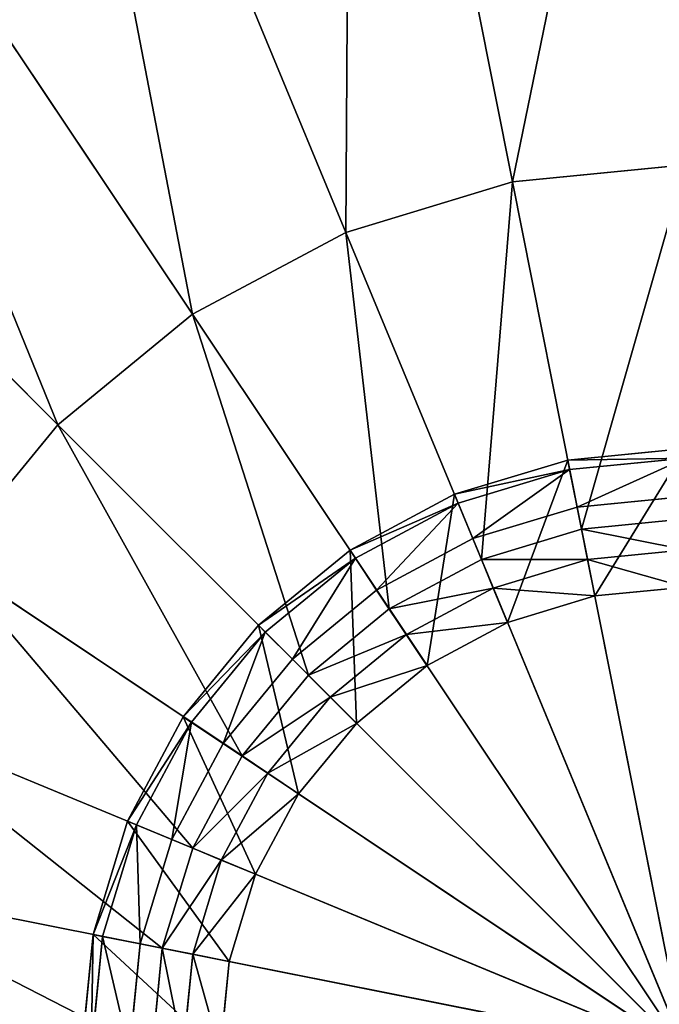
# Model space of a CAD drawing. Extents: x 0 to 35.8, y 0 to 27.5.
# Tile 55 of 256: x 5.6 to 6.5, y 9.1 to 10.6. Entities that reach past the tile are written whole.
import ezdxf

# ---------------------------------------------------------------- set-up
doc = ezdxf.new("R2010")
doc.units = 0
doc.header["$MEASUREMENT"] = 0
doc.layers.get('0').update_dxf_attribs({"color": 13, "linetype": 'CONTINUOUS'})
for name, color, linetype in [('GAS_ELEMENTS_7', 254, 'CONTINUOUS'), ('GAS_ELEMENTS_8', 250, 'CONTINUOUS'), ('RGM8058UC_-_BODY', 252, 'CONTINUOUS')]:
    doc.layers.add(name, color=color, linetype=linetype)

# ---------------------------------------------------------------- blocks, each defined once
blk = doc.blocks.new('RGM8658UC_TRADECAD_V06_DXF')
at = {"layer": 'GAS_ELEMENTS_7', "color": 0}
for p, q in [((6.3192, 10.3327, 6.7662), (6.4215, 9.8184, 6.7662)), ((6.3192, 10.3327, 6.7662), (6.4215, 9.8184, 6.7662)), ((6.0727, 10.2579, 6.7662), (6.2733, 9.7735, 6.7662)), ((6.0727, 10.2579, 6.7662), (6.2733, 9.7735, 6.7662)), ((5.8455, 10.1365, 6.7662), (6.1368, 9.7005, 6.7662)), ((5.8455, 10.1365, 6.7662), (6.1368, 9.7005, 6.7662)), ((5.6463, 9.973, 6.7662), (6.0171, 9.6023, 6.7662)), ((5.6463, 9.973, 6.7662), (6.0171, 9.6023, 6.7662)), ((6.4215, 9.8184, 6.7662), (6.5756, 9.8336, 6.7662)), ((6.4215, 9.8184, 6.7662), (6.5756, 9.8336, 6.7662)), ((6.2733, 9.7735, 6.7662), (6.4215, 9.8184, 6.7662)), ((6.2733, 9.7735, 6.7662), (6.4215, 9.8184, 6.7662)), ((6.4215, 9.8184, 6.7662), (6.4304, 9.7735, 6.8646)), ((6.4215, 9.8184, 6.7662), (6.4304, 9.7735, 6.8646)), ((6.4304, 9.7735, 6.8646), (6.5756, 9.7878, 6.8646)), ((6.4304, 9.7735, 6.8646), (6.5756, 9.7878, 6.8646)), ((5.4829, 9.7739, 6.7662), (5.9189, 9.4826, 6.7662)), ((5.4829, 9.7739, 6.7662), (5.9189, 9.4826, 6.7662)), ((6.1368, 9.7005, 6.7662), (6.2733, 9.7735, 6.7662)), ((6.1368, 9.7005, 6.7662), (6.2733, 9.7735, 6.7662)), ((6.2733, 9.7735, 6.7662), (6.2908, 9.7311, 6.8646)), ((6.2733, 9.7735, 6.7662), (6.2908, 9.7311, 6.8646)), ((6.2908, 9.7311, 6.8646), (6.4304, 9.7735, 6.8646)), ((6.2908, 9.7311, 6.8646), (6.4304, 9.7735, 6.8646)), ((6.4304, 9.7735, 6.8646), (6.4412, 9.7195, 7.1386)), ((6.4304, 9.7735, 6.8646), (6.4412, 9.7195, 7.1386)), ((6.1622, 9.6624, 6.8646), (6.2908, 9.7311, 6.8646)), ((6.1622, 9.6624, 6.8646), (6.2908, 9.7311, 6.8646)), ((6.2908, 9.7311, 6.8646), (6.3119, 9.6803, 7.1386)), ((6.2908, 9.7311, 6.8646), (6.3119, 9.6803, 7.1386)), ((6.0171, 9.6023, 6.7662), (6.1368, 9.7005, 6.7662)), ((6.0171, 9.6023, 6.7662), (6.1368, 9.7005, 6.7662)), ((6.1368, 9.7005, 6.7662), (6.1622, 9.6624, 6.8646)), ((6.1368, 9.7005, 6.7662), (6.1622, 9.6624, 6.8646)), ((6.0495, 9.5699, 6.8646), (6.1622, 9.6624, 6.8646)), ((6.0495, 9.5699, 6.8646), (6.1622, 9.6624, 6.8646)), ((6.1622, 9.6624, 6.8646), (6.1928, 9.6166, 7.1386)), ((6.1622, 9.6624, 6.8646), (6.1928, 9.6166, 7.1386)), ((5.9189, 9.4826, 6.7662), (6.0171, 9.6023, 6.7662)), ((5.9189, 9.4826, 6.7662), (6.0171, 9.6023, 6.7662)), ((6.0171, 9.6023, 6.7662), (6.0495, 9.5699, 6.8646)), ((6.0171, 9.6023, 6.7662), (6.0495, 9.5699, 6.8646)), ((5.957, 9.4571, 6.8646), (6.0495, 9.5699, 6.8646)), ((5.957, 9.4571, 6.8646), (6.0495, 9.5699, 6.8646)), ((6.0495, 9.5699, 6.8646), (6.0884, 9.5309, 7.1386)), ((6.0495, 9.5699, 6.8646), (6.0884, 9.5309, 7.1386)), ((5.3615, 9.5467, 6.7662), (5.8459, 9.346, 6.7662)), ((5.3615, 9.5467, 6.7662), (5.8459, 9.346, 6.7662)), ((5.8459, 9.346, 6.7662), (5.9189, 9.4826, 6.7662)), ((5.8459, 9.346, 6.7662), (5.9189, 9.4826, 6.7662)), ((5.9189, 9.4826, 6.7662), (5.957, 9.4571, 6.8646)), ((5.9189, 9.4826, 6.7662), (5.957, 9.4571, 6.8646)), ((5.8882, 9.3285, 6.8646), (5.957, 9.4571, 6.8646)), ((5.8882, 9.3285, 6.8646), (5.957, 9.4571, 6.8646)), ((5.957, 9.4571, 6.8646), (6.0027, 9.4265, 7.1386)), ((5.957, 9.4571, 6.8646), (6.0027, 9.4265, 7.1386)), ((5.8009, 9.1979, 6.7662), (5.8459, 9.346, 6.7662)), ((5.8009, 9.1979, 6.7662), (5.8459, 9.346, 6.7662)), ((5.8459, 9.346, 6.7662), (5.8882, 9.3285, 6.8646)), ((5.8459, 9.346, 6.7662), (5.8882, 9.3285, 6.8646)), ((5.8459, 9.1889, 6.8646), (5.8882, 9.3285, 6.8646)), ((5.8459, 9.1889, 6.8646), (5.8882, 9.3285, 6.8646)), ((5.8882, 9.3285, 6.8646), (5.9391, 9.3074, 7.1386)), ((5.8882, 9.3285, 6.8646), (5.9391, 9.3074, 7.1386)), ((5.8009, 9.1979, 6.7662), (5.2867, 9.3002, 6.7662)), ((5.8009, 9.1979, 6.7662), (5.2867, 9.3002, 6.7662)), ((5.7858, 9.0438, 6.7662), (5.8009, 9.1979, 6.7662)), ((5.7858, 9.0438, 6.7662), (5.8009, 9.1979, 6.7662)), ((5.8459, 9.1889, 6.8646), (5.8009, 9.1979, 6.7662)), ((5.8459, 9.1889, 6.8646), (5.8009, 9.1979, 6.7662)), ((5.8316, 9.0438, 6.8646), (5.8459, 9.1889, 6.8646)), ((5.8316, 9.0438, 6.8646), (5.8459, 9.1889, 6.8646)), ((5.8999, 9.1782, 7.1386), (5.8459, 9.1889, 6.8646)), ((5.8999, 9.1782, 7.1386), (5.8459, 9.1889, 6.8646))]:
    blk.add_line(p, q, dxfattribs=at)
at = {"layer": 'GAS_ELEMENTS_8', "color": 0}
for p, q in [((6.3192, 10.3327, 6.8996), (6.0806, 11.532, 7.2264)), ((6.3192, 10.3327, 6.8996), (6.0806, 11.532, 7.2264)), ((6.0727, 10.2579, 6.8996), (5.6047, 11.3876, 7.2264)), ((6.0727, 10.2579, 6.8996), (5.6047, 11.3876, 7.2264)), ((5.8455, 10.1365, 6.8996), (5.1661, 11.1532, 7.2264)), ((5.8455, 10.1365, 6.8996), (5.1661, 11.1532, 7.2264)), ((5.6463, 9.973, 6.8996), (4.7817, 10.8377, 7.2264)), ((5.6463, 9.973, 6.8996), (4.7817, 10.8377, 7.2264)), ((6.3192, 10.3327, 6.7662), (6.5756, 10.3579, 6.7662)), ((6.5756, 10.3579, 6.8996), (6.3192, 10.3327, 6.8996)), ((6.3192, 10.3327, 6.7662), (6.5756, 10.3579, 6.7662)), ((6.5756, 10.3579, 6.8996), (6.3192, 10.3327, 6.8996)), ((6.0727, 10.2579, 6.7662), (6.3192, 10.3327, 6.7662)), ((6.3192, 10.3327, 6.8996), (6.0727, 10.2579, 6.8996)), ((6.0727, 10.2579, 6.7662), (6.3192, 10.3327, 6.7662)), ((6.3192, 10.3327, 6.8996), (6.0727, 10.2579, 6.8996)), ((6.3192, 10.3327, 6.7662), (6.3192, 10.3327, 6.8996)), ((6.3192, 10.3327, 6.7662), (6.3192, 10.3327, 6.8996)), ((5.8455, 10.1365, 6.7662), (6.0727, 10.2579, 6.7662)), ((6.0727, 10.2579, 6.8996), (5.8455, 10.1365, 6.8996)), ((5.8455, 10.1365, 6.7662), (6.0727, 10.2579, 6.7662)), ((6.0727, 10.2579, 6.8996), (5.8455, 10.1365, 6.8996)), ((6.0727, 10.2579, 6.7662), (6.0727, 10.2579, 6.8996)), ((6.0727, 10.2579, 6.7662), (6.0727, 10.2579, 6.8996)), ((5.6463, 9.973, 6.7662), (5.8455, 10.1365, 6.7662)), ((5.8455, 10.1365, 6.8996), (5.6463, 9.973, 6.8996)), ((5.6463, 9.973, 6.7662), (5.8455, 10.1365, 6.7662)), ((5.8455, 10.1365, 6.8996), (5.6463, 9.973, 6.8996)), ((5.8455, 10.1365, 6.7662), (5.8455, 10.1365, 6.8996)), ((5.8455, 10.1365, 6.7662), (5.8455, 10.1365, 6.8996)), ((5.4829, 9.7739, 6.7662), (5.6463, 9.973, 6.7662)), ((5.6463, 9.973, 6.8996), (5.4829, 9.7739, 6.8996)), ((5.4829, 9.7739, 6.7662), (5.6463, 9.973, 6.7662)), ((5.6463, 9.973, 6.8996), (5.4829, 9.7739, 6.8996)), ((5.6463, 9.973, 6.7662), (5.6463, 9.973, 6.8996)), ((5.6463, 9.973, 6.7662), (5.6463, 9.973, 6.8996)), ((6.5756, 9.938, 7.1386), (6.4011, 9.9208, 7.1386)), ((6.5756, 9.938, 7.1717), (6.4011, 9.9208, 7.1717)), ((6.5756, 9.938, 7.1386), (6.4011, 9.9208, 7.1386)), ((6.5756, 9.938, 7.1717), (6.4011, 9.9208, 7.1717)), ((6.4011, 9.9208, 7.1386), (6.2334, 9.87, 7.1386)), ((6.4011, 9.9208, 7.1717), (6.2334, 9.87, 7.1717)), ((6.4011, 9.9208, 7.1386), (6.2334, 9.87, 7.1386)), ((6.4011, 9.9208, 7.1717), (6.2334, 9.87, 7.1717)), ((6.4011, 9.9208, 7.1386), (6.4412, 9.7195, 7.1386)), ((6.4011, 9.9208, 7.1386), (6.4412, 9.7195, 7.1386)), ((6.4011, 9.9208, 7.1717), (6.4011, 9.9208, 7.1386)), ((6.4011, 9.9208, 7.1717), (6.4011, 9.9208, 7.1386)), ((6.4039, 9.9068, 7.2045), (6.4011, 9.9208, 7.1717)), ((6.4039, 9.9068, 7.2045), (6.4011, 9.9208, 7.1717)), ((6.5756, 9.9237, 7.2045), (6.4039, 9.9068, 7.2045)), ((6.5756, 9.9237, 7.2045), (6.4039, 9.9068, 7.2045)), ((6.4039, 9.9068, 7.2045), (6.2388, 9.8567, 7.2045)), ((6.4039, 9.9068, 7.2045), (6.2388, 9.8567, 7.2045)), ((6.4149, 9.8512, 7.245), (6.4039, 9.9068, 7.2045)), ((6.4149, 9.8512, 7.245), (6.4039, 9.9068, 7.2045)), ((6.2334, 9.87, 7.1386), (6.0788, 9.7873, 7.1386)), ((6.2334, 9.87, 7.1717), (6.0788, 9.7873, 7.1717)), ((6.2334, 9.87, 7.1386), (6.0788, 9.7873, 7.1386)), ((6.2334, 9.87, 7.1717), (6.0788, 9.7873, 7.1717)), ((6.2334, 9.87, 7.1386), (6.3119, 9.6803, 7.1386)), ((6.2334, 9.87, 7.1386), (6.3119, 9.6803, 7.1386)), ((6.2334, 9.87, 7.1717), (6.2334, 9.87, 7.1386)), ((6.2334, 9.87, 7.1717), (6.2334, 9.87, 7.1386)), ((6.2388, 9.8567, 7.2045), (6.2334, 9.87, 7.1717)), ((6.2388, 9.8567, 7.2045), (6.2334, 9.87, 7.1717)), ((6.2388, 9.8567, 7.2045), (6.0867, 9.7754, 7.2045)), ((6.2388, 9.8567, 7.2045), (6.0867, 9.7754, 7.2045)), ((6.2605, 9.8044, 7.245), (6.2388, 9.8567, 7.2045)), ((6.2605, 9.8044, 7.245), (6.2388, 9.8567, 7.2045)), ((6.5756, 9.867, 7.245), (6.4149, 9.8512, 7.245)), ((6.5756, 9.867, 7.245), (6.4149, 9.8512, 7.245)), ((6.4149, 9.8512, 7.245), (6.2605, 9.8044, 7.245)), ((6.4149, 9.8512, 7.245), (6.2605, 9.8044, 7.245)), ((6.4149, 9.8512, 7.245), (6.5756, 9.0438, 7.245)), ((6.4149, 9.8512, 7.245), (6.5756, 9.0438, 7.245)), ((6.2605, 9.8044, 7.245), (6.1182, 9.7283, 7.245)), ((6.2605, 9.8044, 7.245), (6.1182, 9.7283, 7.245)), ((6.2605, 9.8044, 7.245), (6.5756, 9.0438, 7.245)), ((6.2605, 9.8044, 7.245), (6.5756, 9.0438, 7.245)), ((6.0788, 9.7873, 7.1386), (5.9432, 9.6761, 7.1386)), ((6.0788, 9.7873, 7.1717), (5.9432, 9.6761, 7.1717)), ((6.0788, 9.7873, 7.1386), (5.9432, 9.6761, 7.1386)), ((6.0788, 9.7873, 7.1717), (5.9432, 9.6761, 7.1717)), ((6.0788, 9.7873, 7.1386), (6.1928, 9.6166, 7.1386)), ((6.0788, 9.7873, 7.1386), (6.1928, 9.6166, 7.1386)), ((6.0788, 9.7873, 7.1717), (6.0788, 9.7873, 7.1386)), ((6.0788, 9.7873, 7.1717), (6.0788, 9.7873, 7.1386)), ((6.0867, 9.7754, 7.2045), (6.0788, 9.7873, 7.1717)), ((6.0867, 9.7754, 7.2045), (6.0788, 9.7873, 7.1717)), ((6.0867, 9.7754, 7.2045), (5.9534, 9.666, 7.2045)), ((6.0867, 9.7754, 7.2045), (5.9534, 9.666, 7.2045)), ((6.1182, 9.7283, 7.245), (6.0867, 9.7754, 7.2045)), ((6.1182, 9.7283, 7.245), (6.0867, 9.7754, 7.2045)), ((6.1182, 9.7283, 7.245), (5.9934, 9.6259, 7.245)), ((6.1182, 9.7283, 7.245), (5.9934, 9.6259, 7.245)), ((6.1182, 9.7283, 7.245), (6.5756, 9.0438, 7.245)), ((6.1182, 9.7283, 7.245), (6.5756, 9.0438, 7.245)), ((6.5756, 9.7327, 7.1386), (6.4412, 9.7195, 7.1386)), ((6.5756, 9.7327, 7.1386), (6.4412, 9.7195, 7.1386)), ((6.4412, 9.7195, 7.1386), (6.3119, 9.6803, 7.1386)), ((6.4412, 9.7195, 7.1386), (6.3119, 9.6803, 7.1386)), ((6.3119, 9.6803, 7.1386), (6.1928, 9.6166, 7.1386)), ((6.3119, 9.6803, 7.1386), (6.1928, 9.6166, 7.1386)), ((5.9432, 9.6761, 7.1386), (5.832, 9.5406, 7.1386)), ((5.9432, 9.6761, 7.1717), (5.832, 9.5406, 7.1717)), ((5.9432, 9.6761, 7.1386), (5.832, 9.5406, 7.1386)), ((5.9432, 9.6761, 7.1717), (5.832, 9.5406, 7.1717)), ((5.9534, 9.666, 7.2045), (5.8439, 9.5327, 7.2045)), ((5.9534, 9.666, 7.2045), (5.8439, 9.5327, 7.2045)), ((5.9432, 9.6761, 7.1386), (6.0884, 9.5309, 7.1386)), ((5.9432, 9.6761, 7.1386), (6.0884, 9.5309, 7.1386)), ((5.9432, 9.6761, 7.1717), (5.9432, 9.6761, 7.1386)), ((5.9432, 9.6761, 7.1717), (5.9432, 9.6761, 7.1386)), ((5.9534, 9.666, 7.2045), (5.9432, 9.6761, 7.1717)), ((5.9534, 9.666, 7.2045), (5.9432, 9.6761, 7.1717)), ((5.9934, 9.6259, 7.245), (5.9534, 9.666, 7.2045)), ((5.9934, 9.6259, 7.245), (5.9534, 9.666, 7.2045)), ((5.9934, 9.6259, 7.245), (5.8911, 9.5012, 7.245)), ((5.9934, 9.6259, 7.245), (5.8911, 9.5012, 7.245)), ((5.9934, 9.6259, 7.245), (6.5756, 9.0438, 7.245)), ((5.9934, 9.6259, 7.245), (6.5756, 9.0438, 7.245)), ((6.1928, 9.6166, 7.1386), (6.0884, 9.5309, 7.1386)), ((6.1928, 9.6166, 7.1386), (6.0884, 9.5309, 7.1386)), ((5.832, 9.5406, 7.1386), (5.7494, 9.386, 7.1386)), ((5.832, 9.5406, 7.1717), (5.7494, 9.386, 7.1717)), ((5.832, 9.5406, 7.1386), (5.7494, 9.386, 7.1386)), ((5.832, 9.5406, 7.1717), (5.7494, 9.386, 7.1717)), ((5.832, 9.5406, 7.1386), (6.0027, 9.4265, 7.1386)), ((5.832, 9.5406, 7.1386), (6.0027, 9.4265, 7.1386)), ((5.832, 9.5406, 7.1717), (5.832, 9.5406, 7.1386)), ((5.832, 9.5406, 7.1717), (5.832, 9.5406, 7.1386)), ((5.8439, 9.5327, 7.2045), (5.832, 9.5406, 7.1717)), ((5.8439, 9.5327, 7.2045), (5.832, 9.5406, 7.1717)), ((5.8439, 9.5327, 7.2045), (5.7626, 9.3805, 7.2045)), ((5.8439, 9.5327, 7.2045), (5.7626, 9.3805, 7.2045)), ((5.8911, 9.5012, 7.245), (5.8439, 9.5327, 7.2045)), ((5.8911, 9.5012, 7.245), (5.8439, 9.5327, 7.2045)), ((6.0884, 9.5309, 7.1386), (6.0027, 9.4265, 7.1386)), ((6.0884, 9.5309, 7.1386), (6.0027, 9.4265, 7.1386)), ((5.8911, 9.5012, 7.245), (5.815, 9.3588, 7.245)), ((5.8911, 9.5012, 7.245), (5.815, 9.3588, 7.245)), ((5.8911, 9.5012, 7.245), (6.5756, 9.0438, 7.245)), ((5.8911, 9.5012, 7.245), (6.5756, 9.0438, 7.245)), ((6.0027, 9.4265, 7.1386), (5.9391, 9.3074, 7.1386)), ((6.0027, 9.4265, 7.1386), (5.9391, 9.3074, 7.1386)), ((5.7494, 9.386, 7.1386), (5.6985, 9.2183, 7.1386)), ((5.7494, 9.386, 7.1717), (5.6985, 9.2183, 7.1717)), ((5.7494, 9.386, 7.1386), (5.6985, 9.2183, 7.1386)), ((5.7494, 9.386, 7.1717), (5.6985, 9.2183, 7.1717)), ((5.7626, 9.3805, 7.2045), (5.7125, 9.2155, 7.2045)), ((5.7626, 9.3805, 7.2045), (5.7125, 9.2155, 7.2045)), ((5.7494, 9.386, 7.1386), (5.9391, 9.3074, 7.1386)), ((5.7494, 9.386, 7.1386), (5.9391, 9.3074, 7.1386)), ((5.7494, 9.386, 7.1717), (5.7494, 9.386, 7.1386)), ((5.7494, 9.386, 7.1717), (5.7494, 9.386, 7.1386)), ((5.7626, 9.3805, 7.2045), (5.7494, 9.386, 7.1717)), ((5.7626, 9.3805, 7.2045), (5.7494, 9.386, 7.1717)), ((5.815, 9.3588, 7.245), (5.7626, 9.3805, 7.2045)), ((5.815, 9.3588, 7.245), (5.7626, 9.3805, 7.2045)), ((5.815, 9.3588, 7.245), (5.7681, 9.2044, 7.245)), ((5.815, 9.3588, 7.245), (5.7681, 9.2044, 7.245)), ((5.815, 9.3588, 7.245), (6.5756, 9.0438, 7.245)), ((5.815, 9.3588, 7.245), (6.5756, 9.0438, 7.245)), ((5.9391, 9.3074, 7.1386), (5.8999, 9.1782, 7.1386)), ((5.9391, 9.3074, 7.1386), (5.8999, 9.1782, 7.1386)), ((5.6985, 9.2183, 7.1386), (5.6813, 9.0438, 7.1386)), ((5.6985, 9.2183, 7.1717), (5.6813, 9.0438, 7.1717)), ((5.6985, 9.2183, 7.1386), (5.6813, 9.0438, 7.1386)), ((5.6985, 9.2183, 7.1717), (5.6813, 9.0438, 7.1717)), ((5.7125, 9.2155, 7.2045), (5.6956, 9.0438, 7.2045)), ((5.7125, 9.2155, 7.2045), (5.6956, 9.0438, 7.2045)), ((5.8999, 9.1782, 7.1386), (5.6985, 9.2183, 7.1386)), ((5.8999, 9.1782, 7.1386), (5.6985, 9.2183, 7.1386)), ((5.6985, 9.2183, 7.1386), (5.6985, 9.2183, 7.1717)), ((5.6985, 9.2183, 7.1386), (5.6985, 9.2183, 7.1717)), ((5.6985, 9.2183, 7.1717), (5.7125, 9.2155, 7.2045)), ((5.6985, 9.2183, 7.1717), (5.7125, 9.2155, 7.2045)), ((5.7125, 9.2155, 7.2045), (5.7681, 9.2044, 7.245)), ((5.7125, 9.2155, 7.2045), (5.7681, 9.2044, 7.245)), ((5.7523, 9.0438, 7.245), (5.7681, 9.2044, 7.245)), ((5.7523, 9.0438, 7.245), (5.7681, 9.2044, 7.245)), ((5.7681, 9.2044, 7.245), (6.5756, 9.0438, 7.245)), ((5.7681, 9.2044, 7.245), (6.5756, 9.0438, 7.245)), ((5.8999, 9.1782, 7.1386), (5.8866, 9.0438, 7.1386)), ((5.8999, 9.1782, 7.1386), (5.8866, 9.0438, 7.1386))]:
    blk.add_line(p, q, dxfattribs=at)
at = {"layer": 'GAS_ELEMENTS_7', "color": 254}
mesh = blk.add_polyface(dxfattribs=at)
corners = [(6.5756, 10.3579, 6.7662), (6.4215, 9.8184, 6.7662), (6.3192, 10.3327, 6.7662), (6.5756, 9.8336, 6.7662)]
mesh.append_faces([[corners[k] for k in face] for face in [(0, 1, 2), (1, 0, 3)]], dxfattribs={"vtx0": -1, "color": 254})
mesh = blk.add_polyface(dxfattribs=at)
corners = [(6.3192, 10.3327, 6.7662), (6.2733, 9.7735, 6.7662), (6.0727, 10.2579, 6.7662), (6.4215, 9.8184, 6.7662)]
mesh.append_faces([[corners[k] for k in face] for face in [(0, 1, 2), (1, 0, 3)]], dxfattribs={"vtx0": -1, "color": 254})
mesh = blk.add_polyface(dxfattribs=at)
corners = [(6.0727, 10.2579, 6.7662), (6.1368, 9.7005, 6.7662), (5.8455, 10.1365, 6.7662), (6.2733, 9.7735, 6.7662)]
mesh.append_faces([[corners[k] for k in face] for face in [(0, 1, 2), (1, 0, 3)]], dxfattribs={"vtx0": -1, "color": 254})
mesh = blk.add_polyface(dxfattribs=at)
corners = [(5.8455, 10.1365, 6.7662), (6.0171, 9.6023, 6.7662), (5.6463, 9.973, 6.7662), (6.1368, 9.7005, 6.7662)]
mesh.append_faces([[corners[k] for k in face] for face in [(0, 1, 2), (1, 0, 3)]], dxfattribs={"vtx0": -1, "color": 254})
mesh = blk.add_polyface(dxfattribs=at)
corners = [(5.6463, 9.973, 6.7662), (5.9189, 9.4826, 6.7662), (5.4829, 9.7739, 6.7662), (6.0171, 9.6023, 6.7662)]
mesh.append_faces([[corners[k] for k in face] for face in [(0, 1, 2), (1, 0, 3)]], dxfattribs={"vtx0": -1, "color": 254})
mesh = blk.add_polyface(dxfattribs=at)
corners = [(6.5756, 9.7878, 6.8646), (6.4215, 9.8184, 6.7662), (6.5756, 9.8336, 6.7662), (6.4304, 9.7735, 6.8646)]
mesh.append_faces([[corners[k] for k in face] for face in [(0, 1, 2), (1, 0, 3)]], dxfattribs={"vtx0": -1, "color": 254})
mesh = blk.add_polyface(dxfattribs=at)
corners = [(6.4304, 9.7735, 6.8646), (6.2733, 9.7735, 6.7662), (6.4215, 9.8184, 6.7662), (6.2908, 9.7311, 6.8646)]
mesh.append_faces([[corners[k] for k in face] for face in [(0, 1, 2), (1, 0, 3)]], dxfattribs={"vtx0": -1, "color": 254})
mesh = blk.add_polyface(dxfattribs=at)
corners = [(6.5756, 9.7327, 7.1386), (6.4304, 9.7735, 6.8646), (6.5756, 9.7878, 6.8646), (6.4412, 9.7195, 7.1386)]
mesh.append_faces([[corners[k] for k in face] for face in [(0, 1, 2), (1, 0, 3)]], dxfattribs={"vtx0": -1, "color": 254})
mesh = blk.add_polyface(dxfattribs=at)
corners = [(5.4829, 9.7739, 6.7662), (5.8459, 9.346, 6.7662), (5.3615, 9.5467, 6.7662), (5.9189, 9.4826, 6.7662)]
mesh.append_faces([[corners[k] for k in face] for face in [(0, 1, 2), (1, 0, 3)]], dxfattribs={"vtx0": -1, "color": 254})
mesh = blk.add_polyface(dxfattribs=at)
corners = [(6.2908, 9.7311, 6.8646), (6.1368, 9.7005, 6.7662), (6.2733, 9.7735, 6.7662), (6.1622, 9.6624, 6.8646)]
mesh.append_faces([[corners[k] for k in face] for face in [(0, 1, 2), (1, 0, 3)]], dxfattribs={"vtx0": -1, "color": 254})
mesh = blk.add_polyface(dxfattribs=at)
corners = [(6.4412, 9.7195, 7.1386), (6.2908, 9.7311, 6.8646), (6.4304, 9.7735, 6.8646), (6.3119, 9.6803, 7.1386)]
mesh.append_faces([[corners[k] for k in face] for face in [(0, 1, 2), (1, 0, 3)]], dxfattribs={"vtx0": -1, "color": 254})
mesh = blk.add_polyface(dxfattribs=at)
corners = [(6.3119, 9.6803, 7.1386), (6.1622, 9.6624, 6.8646), (6.2908, 9.7311, 6.8646), (6.1928, 9.6166, 7.1386)]
mesh.append_faces([[corners[k] for k in face] for face in [(0, 1, 2), (1, 0, 3)]], dxfattribs={"vtx0": -1, "color": 254})
mesh = blk.add_polyface(dxfattribs=at)
corners = [(6.1622, 9.6624, 6.8646), (6.0171, 9.6023, 6.7662), (6.1368, 9.7005, 6.7662), (6.0495, 9.5699, 6.8646)]
mesh.append_faces([[corners[k] for k in face] for face in [(0, 1, 2), (1, 0, 3)]], dxfattribs={"vtx0": -1, "color": 254})
mesh = blk.add_polyface(dxfattribs=at)
corners = [(6.1928, 9.6166, 7.1386), (6.0495, 9.5699, 6.8646), (6.1622, 9.6624, 6.8646), (6.0884, 9.5309, 7.1386)]
mesh.append_faces([[corners[k] for k in face] for face in [(0, 1, 2), (1, 0, 3)]], dxfattribs={"vtx0": -1, "color": 254})
mesh = blk.add_polyface(dxfattribs=at)
corners = [(5.9189, 9.4826, 6.7662), (6.0495, 9.5699, 6.8646), (5.957, 9.4571, 6.8646), (6.0171, 9.6023, 6.7662)]
mesh.append_faces([[corners[k] for k in face] for face in [(0, 1, 2), (1, 0, 3)]], dxfattribs={"vtx0": -1, "color": 254})
mesh = blk.add_polyface(dxfattribs=at)
corners = [(5.957, 9.4571, 6.8646), (6.0884, 9.5309, 7.1386), (6.0027, 9.4265, 7.1386), (6.0495, 9.5699, 6.8646)]
mesh.append_faces([[corners[k] for k in face] for face in [(0, 1, 2), (1, 0, 3)]], dxfattribs={"vtx0": -1, "color": 254})
mesh = blk.add_polyface(dxfattribs=at)
corners = [(5.3615, 9.5467, 6.7662), (5.8009, 9.1979, 6.7662), (5.2867, 9.3002, 6.7662), (5.8459, 9.346, 6.7662)]
mesh.append_faces([[corners[k] for k in face] for face in [(0, 1, 2), (1, 0, 3)]], dxfattribs={"vtx0": -1, "color": 254})
mesh = blk.add_polyface(dxfattribs=at)
corners = [(5.8459, 9.346, 6.7662), (5.957, 9.4571, 6.8646), (5.8882, 9.3285, 6.8646), (5.9189, 9.4826, 6.7662)]
mesh.append_faces([[corners[k] for k in face] for face in [(0, 1, 2), (1, 0, 3)]], dxfattribs={"vtx0": -1, "color": 254})
mesh = blk.add_polyface(dxfattribs=at)
corners = [(5.8882, 9.3285, 6.8646), (6.0027, 9.4265, 7.1386), (5.9391, 9.3074, 7.1386), (5.957, 9.4571, 6.8646)]
mesh.append_faces([[corners[k] for k in face] for face in [(0, 1, 2), (1, 0, 3)]], dxfattribs={"vtx0": -1, "color": 254})
mesh = blk.add_polyface(dxfattribs=at)
corners = [(5.8009, 9.1979, 6.7662), (5.8882, 9.3285, 6.8646), (5.8459, 9.1889, 6.8646), (5.8459, 9.346, 6.7662)]
mesh.append_faces([[corners[k] for k in face] for face in [(0, 1, 2), (1, 0, 3)]], dxfattribs={"vtx0": -1, "color": 254})
mesh = blk.add_polyface(dxfattribs=at)
corners = [(5.8459, 9.1889, 6.8646), (5.9391, 9.3074, 7.1386), (5.8999, 9.1782, 7.1386), (5.8882, 9.3285, 6.8646)]
mesh.append_faces([[corners[k] for k in face] for face in [(0, 1, 2), (1, 0, 3)]], dxfattribs={"vtx0": -1, "color": 254})
mesh = blk.add_polyface(dxfattribs=at)
corners = [(5.2867, 9.3002, 6.7662), (5.7858, 9.0438, 6.7662), (5.2614, 9.0438, 6.7662), (5.8009, 9.1979, 6.7662)]
mesh.append_faces([[corners[k] for k in face] for face in [(0, 1, 2), (1, 0, 3)]], dxfattribs={"vtx0": -1, "color": 254})
mesh = blk.add_polyface(dxfattribs=at)
corners = [(5.8009, 9.1979, 6.7662), (5.8316, 9.0438, 6.8646), (5.7858, 9.0438, 6.7662), (5.8459, 9.1889, 6.8646)]
mesh.append_faces([[corners[k] for k in face] for face in [(0, 1, 2), (1, 0, 3)]], dxfattribs={"vtx0": -1, "color": 254})
mesh = blk.add_polyface(dxfattribs=at)
corners = [(5.8459, 9.1889, 6.8646), (5.8866, 9.0438, 7.1386), (5.8316, 9.0438, 6.8646), (5.8999, 9.1782, 7.1386)]
mesh.append_faces([[corners[k] for k in face] for face in [(0, 1, 2), (1, 0, 3)]], dxfattribs={"vtx0": -1, "color": 254})
at = {"layer": 'GAS_ELEMENTS_8', "color": 250}
mesh = blk.add_polyface(dxfattribs=at)
corners = [(6.5756, 11.5807, 7.2264), (6.3192, 10.3327, 6.8996), (6.0806, 11.532, 7.2264), (6.5756, 10.3579, 6.8996)]
mesh.append_faces([[corners[k] for k in face] for face in [(0, 1, 2), (1, 0, 3)]], dxfattribs={"vtx0": -1, "color": 250})
mesh = blk.add_polyface(dxfattribs=at)
corners = [(6.0806, 11.532, 7.2264), (6.0727, 10.2579, 6.8996), (5.6047, 11.3876, 7.2264), (6.3192, 10.3327, 6.8996)]
mesh.append_faces([[corners[k] for k in face] for face in [(0, 1, 2), (1, 0, 3)]], dxfattribs={"vtx0": -1, "color": 250})
mesh = blk.add_polyface(dxfattribs=at)
corners = [(5.6047, 11.3876, 7.2264), (5.8455, 10.1365, 6.8996), (5.1661, 11.1532, 7.2264), (6.0727, 10.2579, 6.8996)]
mesh.append_faces([[corners[k] for k in face] for face in [(0, 1, 2), (1, 0, 3)]], dxfattribs={"vtx0": -1, "color": 250})
mesh = blk.add_polyface(dxfattribs=at)
corners = [(5.1661, 11.1532, 7.2264), (5.6463, 9.973, 6.8996), (4.7817, 10.8377, 7.2264), (5.8455, 10.1365, 6.8996)]
mesh.append_faces([[corners[k] for k in face] for face in [(0, 1, 2), (1, 0, 3)]], dxfattribs={"vtx0": -1, "color": 250})
mesh = blk.add_polyface(dxfattribs=at)
corners = [(4.7817, 10.8377, 7.2264), (5.4829, 9.7739, 6.8996), (4.4662, 10.4532, 7.2264), (5.6463, 9.973, 6.8996)]
mesh.append_faces([[corners[k] for k in face] for face in [(0, 1, 2), (1, 0, 3)]], dxfattribs={"vtx0": -1, "color": 250})
mesh = blk.add_polyface(dxfattribs=at)
corners = [(6.3192, 10.3327, 6.8996), (6.5756, 10.3579, 6.7662), (6.3192, 10.3327, 6.7662), (6.5756, 10.3579, 6.8996)]
mesh.append_faces([[corners[k] for k in face] for face in [(0, 1, 2), (1, 0, 3)]], dxfattribs={"vtx0": -1, "color": 250})
mesh = blk.add_polyface(dxfattribs=at)
corners = [(6.0727, 10.2579, 6.8996), (6.3192, 10.3327, 6.7662), (6.0727, 10.2579, 6.7662), (6.3192, 10.3327, 6.8996)]
mesh.append_faces([[corners[k] for k in face] for face in [(0, 1, 2), (1, 0, 3)]], dxfattribs={"vtx0": -1, "color": 250})
mesh = blk.add_polyface(dxfattribs=at)
corners = [(5.8455, 10.1365, 6.8996), (6.0727, 10.2579, 6.7662), (5.8455, 10.1365, 6.7662), (6.0727, 10.2579, 6.8996)]
mesh.append_faces([[corners[k] for k in face] for face in [(0, 1, 2), (1, 0, 3)]], dxfattribs={"vtx0": -1, "color": 250})
mesh = blk.add_polyface(dxfattribs=at)
corners = [(5.6463, 9.973, 6.8996), (5.8455, 10.1365, 6.7662), (5.6463, 9.973, 6.7662), (5.8455, 10.1365, 6.8996)]
mesh.append_faces([[corners[k] for k in face] for face in [(0, 1, 2), (1, 0, 3)]], dxfattribs={"vtx0": -1, "color": 250})
mesh = blk.add_polyface(dxfattribs=at)
corners = [(5.6463, 9.973, 6.8996), (5.4829, 9.7739, 6.7662), (5.4829, 9.7739, 6.8996), (5.6463, 9.973, 6.7662)]
mesh.append_faces([[corners[k] for k in face] for face in [(0, 1, 2), (1, 0, 3)]], dxfattribs={"vtx0": -1, "color": 250})
mesh = blk.add_polyface(dxfattribs=at)
corners = [(6.4412, 9.7195, 7.1386), (6.5756, 9.938, 7.1386), (6.4011, 9.9208, 7.1386), (6.5756, 9.7327, 7.1386)]
mesh.append_faces([[corners[k] for k in face] for face in [(0, 1, 2), (1, 0, 3)]], dxfattribs={"vtx0": -1, "color": 250})
mesh = blk.add_polyface(dxfattribs=at)
corners = [(6.5756, 9.938, 7.1717), (6.4011, 9.9208, 7.1386), (6.5756, 9.938, 7.1386), (6.4011, 9.9208, 7.1717)]
mesh.append_faces([[corners[k] for k in face] for face in [(0, 1, 2), (1, 0, 3)]], dxfattribs={"vtx0": -1, "color": 250})
mesh = blk.add_polyface(dxfattribs=at)
corners = [(6.5756, 9.9237, 7.2045), (6.4011, 9.9208, 7.1717), (6.5756, 9.938, 7.1717), (6.4039, 9.9068, 7.2045)]
mesh.append_faces([[corners[k] for k in face] for face in [(0, 1, 2), (1, 0, 3)]], dxfattribs={"vtx0": -1, "color": 250})
mesh = blk.add_polyface(dxfattribs=at)
corners = [(6.3119, 9.6803, 7.1386), (6.4011, 9.9208, 7.1386), (6.2334, 9.87, 7.1386), (6.4412, 9.7195, 7.1386)]
mesh.append_faces([[corners[k] for k in face] for face in [(0, 1, 2), (1, 0, 3)]], dxfattribs={"vtx0": -1, "color": 250})
mesh = blk.add_polyface(dxfattribs=at)
corners = [(6.4011, 9.9208, 7.1717), (6.2334, 9.87, 7.1386), (6.4011, 9.9208, 7.1386), (6.2334, 9.87, 7.1717)]
mesh.append_faces([[corners[k] for k in face] for face in [(0, 1, 2), (1, 0, 3)]], dxfattribs={"vtx0": -1, "color": 250})
mesh = blk.add_polyface(dxfattribs=at)
corners = [(6.4039, 9.9068, 7.2045), (6.2334, 9.87, 7.1717), (6.4011, 9.9208, 7.1717), (6.2388, 9.8567, 7.2045)]
mesh.append_faces([[corners[k] for k in face] for face in [(0, 1, 2), (1, 0, 3)]], dxfattribs={"vtx0": -1, "color": 250})
mesh = blk.add_polyface(dxfattribs=at)
corners = [(6.5756, 9.9237, 7.2045), (6.4149, 9.8512, 7.245), (6.4039, 9.9068, 7.2045), (6.5756, 9.867, 7.245)]
mesh.append_faces([[corners[k] for k in face] for face in [(0, 1, 2), (1, 0, 3)]], dxfattribs={"vtx0": -1, "color": 250})
mesh = blk.add_polyface(dxfattribs=at)
corners = [(6.4039, 9.9068, 7.2045), (6.2605, 9.8044, 7.245), (6.2388, 9.8567, 7.2045), (6.4149, 9.8512, 7.245)]
mesh.append_faces([[corners[k] for k in face] for face in [(0, 1, 2), (1, 0, 3)]], dxfattribs={"vtx0": -1, "color": 250})
mesh = blk.add_polyface(dxfattribs=at)
corners = [(6.1928, 9.6166, 7.1386), (6.2334, 9.87, 7.1386), (6.0788, 9.7873, 7.1386), (6.3119, 9.6803, 7.1386)]
mesh.append_faces([[corners[k] for k in face] for face in [(0, 1, 2), (1, 0, 3)]], dxfattribs={"vtx0": -1, "color": 250})
mesh = blk.add_polyface(dxfattribs=at)
corners = [(6.2334, 9.87, 7.1717), (6.0788, 9.7873, 7.1386), (6.2334, 9.87, 7.1386), (6.0788, 9.7873, 7.1717)]
mesh.append_faces([[corners[k] for k in face] for face in [(0, 1, 2), (1, 0, 3)]], dxfattribs={"vtx0": -1, "color": 250})
mesh = blk.add_polyface(dxfattribs=at)
corners = [(6.2388, 9.8567, 7.2045), (6.0788, 9.7873, 7.1717), (6.2334, 9.87, 7.1717), (6.0867, 9.7754, 7.2045)]
mesh.append_faces([[corners[k] for k in face] for face in [(0, 1, 2), (1, 0, 3)]], dxfattribs={"vtx0": -1, "color": 250})
mesh = blk.add_polyface(dxfattribs=at)
corners = [(6.2388, 9.8567, 7.2045), (6.1182, 9.7283, 7.245), (6.0867, 9.7754, 7.2045), (6.2605, 9.8044, 7.245)]
mesh.append_faces([[corners[k] for k in face] for face in [(0, 1, 2), (1, 0, 3)]], dxfattribs={"vtx0": -1, "color": 250})
mesh = blk.add_polyface(dxfattribs=at)
corners = [(6.5756, 9.0438, 7.245), (6.4149, 9.8512, 7.245), (6.5756, 9.867, 7.245)]
mesh.append_faces([[corners[k] for k in face] for face in [(0, 1, 2)]], dxfattribs={"color": 250})
mesh = blk.add_polyface(dxfattribs=at)
corners = [(6.5756, 9.0438, 7.245), (6.2605, 9.8044, 7.245), (6.4149, 9.8512, 7.245)]
mesh.append_faces([[corners[k] for k in face] for face in [(0, 1, 2)]], dxfattribs={"color": 250})
mesh = blk.add_polyface(dxfattribs=at)
corners = [(6.5756, 9.0438, 7.245), (6.1182, 9.7283, 7.245), (6.2605, 9.8044, 7.245)]
mesh.append_faces([[corners[k] for k in face] for face in [(0, 1, 2)]], dxfattribs={"color": 250})
mesh = blk.add_polyface(dxfattribs=at)
corners = [(6.0884, 9.5309, 7.1386), (6.0788, 9.7873, 7.1386), (5.9432, 9.6761, 7.1386), (6.1928, 9.6166, 7.1386)]
mesh.append_faces([[corners[k] for k in face] for face in [(0, 1, 2), (1, 0, 3)]], dxfattribs={"vtx0": -1, "color": 250})
mesh = blk.add_polyface(dxfattribs=at)
corners = [(6.0788, 9.7873, 7.1717), (5.9432, 9.6761, 7.1386), (6.0788, 9.7873, 7.1386), (5.9432, 9.6761, 7.1717)]
mesh.append_faces([[corners[k] for k in face] for face in [(0, 1, 2), (1, 0, 3)]], dxfattribs={"vtx0": -1, "color": 250})
mesh = blk.add_polyface(dxfattribs=at)
corners = [(6.0867, 9.7754, 7.2045), (5.9432, 9.6761, 7.1717), (6.0788, 9.7873, 7.1717), (5.9534, 9.666, 7.2045)]
mesh.append_faces([[corners[k] for k in face] for face in [(0, 1, 2), (1, 0, 3)]], dxfattribs={"vtx0": -1, "color": 250})
mesh = blk.add_polyface(dxfattribs=at)
corners = [(6.0867, 9.7754, 7.2045), (5.9934, 9.6259, 7.245), (5.9534, 9.666, 7.2045), (6.1182, 9.7283, 7.245)]
mesh.append_faces([[corners[k] for k in face] for face in [(0, 1, 2), (1, 0, 3)]], dxfattribs={"vtx0": -1, "color": 250})
mesh = blk.add_polyface(dxfattribs=at)
corners = [(6.5756, 9.0438, 7.245), (5.9934, 9.6259, 7.245), (6.1182, 9.7283, 7.245)]
mesh.append_faces([[corners[k] for k in face] for face in [(0, 1, 2)]], dxfattribs={"color": 250})
mesh = blk.add_polyface(dxfattribs=at)
corners = [(6.0027, 9.4265, 7.1386), (5.9432, 9.6761, 7.1386), (5.832, 9.5406, 7.1386), (6.0884, 9.5309, 7.1386)]
mesh.append_faces([[corners[k] for k in face] for face in [(0, 1, 2), (1, 0, 3)]], dxfattribs={"vtx0": -1, "color": 250})
mesh = blk.add_polyface(dxfattribs=at)
corners = [(5.9432, 9.6761, 7.1386), (5.832, 9.5406, 7.1717), (5.832, 9.5406, 7.1386), (5.9432, 9.6761, 7.1717)]
mesh.append_faces([[corners[k] for k in face] for face in [(0, 1, 2), (1, 0, 3)]], dxfattribs={"vtx0": -1, "color": 250})
mesh = blk.add_polyface(dxfattribs=at)
corners = [(5.832, 9.5406, 7.1717), (5.9534, 9.666, 7.2045), (5.8439, 9.5327, 7.2045), (5.9432, 9.6761, 7.1717)]
mesh.append_faces([[corners[k] for k in face] for face in [(0, 1, 2), (1, 0, 3)]], dxfattribs={"vtx0": -1, "color": 250})
mesh = blk.add_polyface(dxfattribs=at)
corners = [(5.9534, 9.666, 7.2045), (5.8911, 9.5012, 7.245), (5.8439, 9.5327, 7.2045), (5.9934, 9.6259, 7.245)]
mesh.append_faces([[corners[k] for k in face] for face in [(0, 1, 2), (1, 0, 3)]], dxfattribs={"vtx0": -1, "color": 250})
mesh = blk.add_polyface(dxfattribs=at)
corners = [(6.5756, 9.0438, 7.245), (5.8911, 9.5012, 7.245), (5.9934, 9.6259, 7.245)]
mesh.append_faces([[corners[k] for k in face] for face in [(0, 1, 2)]], dxfattribs={"color": 250})
mesh = blk.add_polyface(dxfattribs=at)
corners = [(5.9391, 9.3074, 7.1386), (5.832, 9.5406, 7.1386), (5.7494, 9.386, 7.1386), (6.0027, 9.4265, 7.1386)]
mesh.append_faces([[corners[k] for k in face] for face in [(0, 1, 2), (1, 0, 3)]], dxfattribs={"vtx0": -1, "color": 250})
mesh = blk.add_polyface(dxfattribs=at)
corners = [(5.832, 9.5406, 7.1386), (5.7494, 9.386, 7.1717), (5.7494, 9.386, 7.1386), (5.832, 9.5406, 7.1717)]
mesh.append_faces([[corners[k] for k in face] for face in [(0, 1, 2), (1, 0, 3)]], dxfattribs={"vtx0": -1, "color": 250})
mesh = blk.add_polyface(dxfattribs=at)
corners = [(5.7494, 9.386, 7.1717), (5.8439, 9.5327, 7.2045), (5.7626, 9.3805, 7.2045), (5.832, 9.5406, 7.1717)]
mesh.append_faces([[corners[k] for k in face] for face in [(0, 1, 2), (1, 0, 3)]], dxfattribs={"vtx0": -1, "color": 250})
mesh = blk.add_polyface(dxfattribs=at)
corners = [(5.8439, 9.5327, 7.2045), (5.815, 9.3588, 7.245), (5.7626, 9.3805, 7.2045), (5.8911, 9.5012, 7.245)]
mesh.append_faces([[corners[k] for k in face] for face in [(0, 1, 2), (1, 0, 3)]], dxfattribs={"vtx0": -1, "color": 250})
mesh = blk.add_polyface(dxfattribs=at)
corners = [(6.5756, 9.0438, 7.245), (5.815, 9.3588, 7.245), (5.8911, 9.5012, 7.245)]
mesh.append_faces([[corners[k] for k in face] for face in [(0, 1, 2)]], dxfattribs={"color": 250})
mesh = blk.add_polyface(dxfattribs=at)
corners = [(5.8999, 9.1782, 7.1386), (5.7494, 9.386, 7.1386), (5.6985, 9.2183, 7.1386), (5.9391, 9.3074, 7.1386)]
mesh.append_faces([[corners[k] for k in face] for face in [(0, 1, 2), (1, 0, 3)]], dxfattribs={"vtx0": -1, "color": 250})
mesh = blk.add_polyface(dxfattribs=at)
corners = [(5.7494, 9.386, 7.1386), (5.6985, 9.2183, 7.1717), (5.6985, 9.2183, 7.1386), (5.7494, 9.386, 7.1717)]
mesh.append_faces([[corners[k] for k in face] for face in [(0, 1, 2), (1, 0, 3)]], dxfattribs={"vtx0": -1, "color": 250})
mesh = blk.add_polyface(dxfattribs=at)
corners = [(5.6985, 9.2183, 7.1717), (5.7626, 9.3805, 7.2045), (5.7125, 9.2155, 7.2045), (5.7494, 9.386, 7.1717)]
mesh.append_faces([[corners[k] for k in face] for face in [(0, 1, 2), (1, 0, 3)]], dxfattribs={"vtx0": -1, "color": 250})
mesh = blk.add_polyface(dxfattribs=at)
corners = [(5.7626, 9.3805, 7.2045), (5.7681, 9.2044, 7.245), (5.7125, 9.2155, 7.2045), (5.815, 9.3588, 7.245)]
mesh.append_faces([[corners[k] for k in face] for face in [(0, 1, 2), (1, 0, 3)]], dxfattribs={"vtx0": -1, "color": 250})
mesh = blk.add_polyface(dxfattribs=at)
corners = [(6.5756, 9.0438, 7.245), (5.7681, 9.2044, 7.245), (5.815, 9.3588, 7.245)]
mesh.append_faces([[corners[k] for k in face] for face in [(0, 1, 2)]], dxfattribs={"color": 250})
mesh = blk.add_polyface(dxfattribs=at)
corners = [(5.8866, 9.0438, 7.1386), (5.6985, 9.2183, 7.1386), (5.6813, 9.0438, 7.1386), (5.8999, 9.1782, 7.1386)]
mesh.append_faces([[corners[k] for k in face] for face in [(0, 1, 2), (1, 0, 3)]], dxfattribs={"vtx0": -1, "color": 250})
mesh = blk.add_polyface(dxfattribs=at)
corners = [(5.6985, 9.2183, 7.1386), (5.6813, 9.0438, 7.1717), (5.6813, 9.0438, 7.1386), (5.6985, 9.2183, 7.1717)]
mesh.append_faces([[corners[k] for k in face] for face in [(0, 1, 2), (1, 0, 3)]], dxfattribs={"vtx0": -1, "color": 250})
mesh = blk.add_polyface(dxfattribs=at)
corners = [(5.6985, 9.2183, 7.1717), (5.6956, 9.0438, 7.2045), (5.6813, 9.0438, 7.1717), (5.7125, 9.2155, 7.2045)]
mesh.append_faces([[corners[k] for k in face] for face in [(0, 1, 2), (1, 0, 3)]], dxfattribs={"vtx0": -1, "color": 250})
mesh = blk.add_polyface(dxfattribs=at)
corners = [(5.7125, 9.2155, 7.2045), (5.7523, 9.0438, 7.245), (5.6956, 9.0438, 7.2045), (5.7681, 9.2044, 7.245)]
mesh.append_faces([[corners[k] for k in face] for face in [(0, 1, 2), (1, 0, 3)]], dxfattribs={"vtx0": -1, "color": 250})
mesh = blk.add_polyface(dxfattribs=at)
corners = [(6.5756, 9.0438, 7.245), (5.7523, 9.0438, 7.245), (5.7681, 9.2044, 7.245)]
mesh.append_faces([[corners[k] for k in face] for face in [(0, 1, 2)]], dxfattribs={"color": 250})
at = {"layer": 'RGM8058UC_-_BODY', "color": 252}
mesh = blk.add_polyface(dxfattribs=at)
corners = [(12.2007, 3.6756), (0.8357, 24.0972), (0.8357, 3.6756), (12.2007, 24.0972)]
mesh.append_faces([[corners[k] for k in face] for face in [(0, 1, 2), (1, 0, 3)]], dxfattribs={"vtx0": -1, "color": 252})
mesh = blk.add_polyface(dxfattribs=at)
corners = [(11.9257, 23.0972, 6.032), (1.8357, 4.6756, 6.032), (1.8357, 23.0972, 6.032), (11.9257, 4.6756, 6.032)]
mesh.append_faces([[corners[k] for k in face] for face in [(0, 1, 2), (1, 0, 3)]], dxfattribs={"vtx0": -1, "color": 252})

msp = doc.modelspace()

# ---------------------------------------------------------------- block references
at = {"color": 0}
msp.add_blockref('RGM8658UC_TRADECAD_V06_DXF', (0, 0), dxfattribs=at)

doc.saveas('drawing.dxf')
